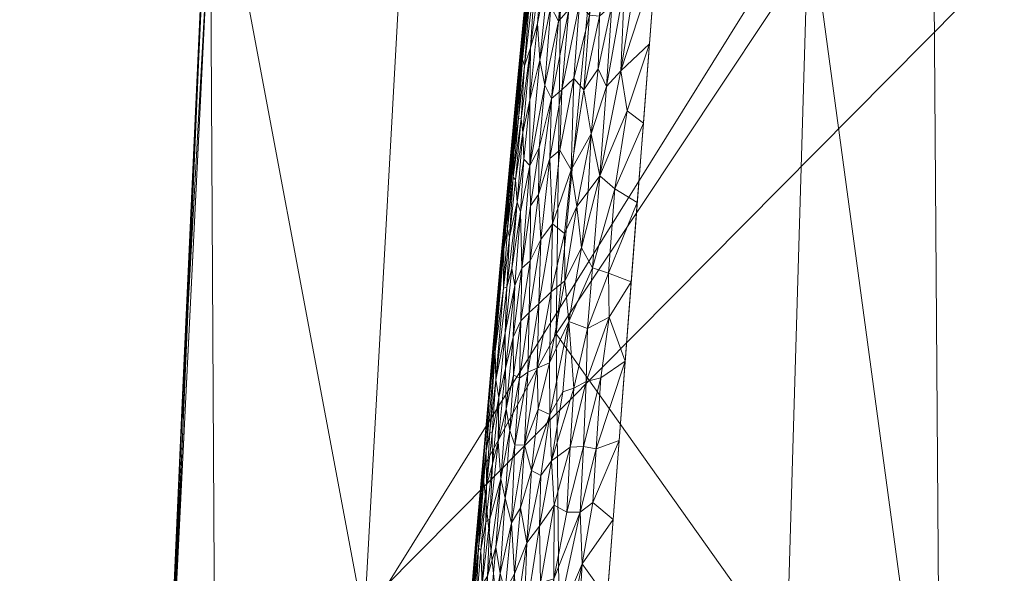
# Model space of a CAD drawing. Header units: millimetres. Extents: x -25 to 25, y -43 to 122.
# Tile 77 of 88: x -22.6 to -11.3, y 62.47 to 68.83. Entities that reach past the tile are written whole.
import ezdxf

# ---------------------------------------------------------------- set-up
doc = ezdxf.new("R2010")
doc.units = ezdxf.units.MM
doc.layers.add('A-GENM', color=13, linetype='Continuous')

# ---------------------------------------------------------------- blocks, each defined once
blk = doc.blocks.new('Model_FFAS1701-101A00BF0 - Model_FFAS1701-101A00BF0-430332-Preview')
at = {"layer": 'A-GENM', "lineweight": 9}
mesh = blk.add_polyface(dxfattribs=at)
corners = [(18.94, 100.042, 118), (18.277, 107.55, 118), (16.639, 114.112, 118), (12.931, 119.028, 118), (6.744, 121.479, 118), (0, 122, 118), (-5.204, 121.714, 118), (-9.768, 120.683, 118), (-13.812, 118.299, 118), (-16.547, 114.328, 118), (-17.913, 109.725, 118), (-18.578, 105, 118), (-18.94, 100.042, 118), (-20.931, 59.776, 118), (-22.136, 23.277, 118), (-22.404, 14.234, 118), (-22.604, 5.189, 118), (-22.168, -2.969, 118), (-20.296, -9.832, 118), (-15.022, -15.107, 118), (-7.708, -17.035, 118), (0, -17.415, 118), (10.007, -16.688, 118), (18.159, -12.877, 118), (21.952, -4.399, 118), (22.604, 5.189, 118), (22.404, 14.234, 118), (22.136, 23.277, 118), (20.936, 59.667, 118)]
mesh.append_faces([[corners[k] for k in face] for face in [(24, 21, 22, 23), (9, 6, 7, 8)]], dxfattribs={"vtx0": -1})
mesh.append_faces([[corners[k] for k in face] for face in [(25, 16, 21, 24)]], dxfattribs={"vtx0": -1, "vtx1": -1, "vtx2": -1})
mesh.append_faces([[corners[k] for k in face] for face in [(25, 15, 16), (6, 9, 10)]], dxfattribs={"vtx0": -1, "vtx2": -1})
mesh.append_faces([[corners[k] for k in face] for face in [(11, 0, 1, 5)]], dxfattribs={"vtx0": -1, "vtx2": -1, "vtx3": -1})
mesh.append_faces([[corners[k] for k in face] for face in [(15, 25, 26, 27), (0, 11, 12, 13)]], dxfattribs={"vtx0": -1, "vtx3": -1})
mesh.append_faces([[corners[k] for k in face] for face in [(20, 21, 16, 17), (14, 15, 27, 28), (28, 0, 13, 14), (4, 5, 1, 2), (10, 11, 5, 6)]], dxfattribs={"vtx1": -1, "vtx3": -1})
mesh.append_faces([[corners[k] for k in face] for face in [(2, 3, 4)]], dxfattribs={"vtx2": -1})
mesh.append_faces([[corners[k] for k in face] for face in [(17, 18, 19, 20)]], dxfattribs={"vtx3": -1})
mesh = blk.add_polyface(dxfattribs=at)
corners = [(-22.136, 23.277, 118), (-20.931, 59.776, 118), (-18.94, 100.042, 118), (-18.941, 100.042, 116.5), (-18.941, 100.042, 115), (-20.421, 71.369, 115), (-21.648, 42.685, 115), (-21.745, 39.892, 115), (-21.838, 37.088, 115.001), (-21.925, 34.294, 114.997), (-22.005, 31.51, 115.011), (-22.079, 28.71, 114.964), (-22.139, 25.939, 115.189), (-22.2, 23.146, 115), (-22.168, 23.212, 116.5), (-21.534, 41.526, 118), (-21.672, 41.324, 116.501), (-21.933, 33.179, 116.341), (-21.778, 38.523, 115.8), (-19.936, 79.909, 118), (-21.034, 57.027, 115), (-19.926, 80.947, 115), (-20.196, 75.877, 116.468), (-21.232, 50.651, 118), (-21.169, 54.471, 116.579), (-21.606, 43.506, 115.786), (-21.341, 49.856, 115), (-21.439, 47.716, 116.539), (-19.396, 90.826, 118), (-20.727, 64.691, 116.175), (-19.603, 87.624, 116.167), (-20.433, 69.842, 118), (-21.31, 51.234, 115.833), (-21.066, 57.103, 115.83), (-21.835, 32.402, 118), (-21.684, 36.964, 118), (-21.914, 33.258, 117.212), (-22.067, 27.374, 117.199), (-22.072, 27.961, 116.273), (-20.738, 64.305, 117.19), (-20.419, 71.202, 117.148), (-20.116, 77.46, 117.23), (-20.728, 64.198, 115), (-19.357, 92.295, 117.023), (-19.74, 84.93, 117.32), (-19.433, 90.495, 115), (-18.941, 100.042, 115.562)]
mesh.append_faces([[corners[k] for k in face] for face in [(14, 12, 13), (45, 46, 4)]], dxfattribs={"vtx0": -1})
mesh.append_faces([[corners[k] for k in face] for face in [(9, 18, 8), (0, 37, 14), (19, 40, 31), (2, 43, 28)]], dxfattribs={"vtx0": -1, "vtx1": -1})
mesh.append_faces([[corners[k] for k in face] for face in [(3, 30, 43), (14, 37, 38), (25, 27, 32), (23, 24, 27), (9, 17, 18), (34, 36, 37), (32, 33, 20), (18, 16, 25), (17, 16, 18), (18, 25, 7), (29, 22, 5), (40, 29, 39), (43, 44, 28), (16, 27, 25), (27, 16, 15), (32, 27, 24), (30, 21, 22), (39, 24, 1), (22, 40, 41), (30, 46, 45), (32, 24, 33), (40, 19, 41), (25, 32, 26), (24, 29, 33), (33, 29, 42), (16, 17, 36), (15, 16, 36), (38, 37, 36), (38, 36, 17), (38, 17, 10), (12, 14, 38), (40, 39, 31), (24, 39, 29), (29, 40, 22), (22, 41, 44), (30, 22, 44), (30, 44, 43), (19, 44, 41)]], dxfattribs={"vtx0": -1, "vtx1": -1, "vtx2": -1})
mesh.append_faces([[corners[k] for k in face] for face in [(18, 7, 8), (24, 23, 1), (36, 35, 15), (17, 9, 10), (39, 1, 31), (32, 20, 26), (36, 34, 35), (44, 19, 28), (29, 5, 42), (30, 3, 46)]], dxfattribs={"vtx0": -1, "vtx2": -1})
mesh.append_faces([[corners[k] for k in face] for face in [(21, 5, 22), (6, 7, 25), (0, 34, 37), (11, 12, 38), (10, 11, 38), (42, 20, 33), (15, 23, 27), (26, 6, 25), (2, 3, 43), (45, 21, 30)]], dxfattribs={"vtx1": -1, "vtx2": -1})
mesh = blk.add_polyface(dxfattribs=at)
corners = [(18.941, 100.042, 115), (20.421, 71.369, 115), (21.648, 42.685, 115), (18.875, 42.685, 105.548), (9.839, 42.685, 101.601), (0, 42.685, 100.969), (-9.839, 42.685, 101.601), (-18.875, 42.685, 105.548), (-21.648, 42.685, 115), (-20.421, 71.369, 115), (-18.941, 100.042, 115), (-14.277, 100.042, 106.555), (-4.843, 100.042, 104.332), (4.843, 100.042, 104.332), (14.277, 100.042, 106.555), (13.544, 70.118, 104.177), (-13.546, 70.116, 104.178), (4.586, 67.595, 102.482), (-4.588, 67.159, 102.457), (-16.819, 100.042, 111.157), (-17.571, 81.432, 107.628), (-18.651, 61.918, 107.037), (-20.261, 42.685, 110.274), (16.818, 100.042, 111.155), (17.572, 81.418, 107.628), (18.645, 61.913, 107.03), (20.261, 42.685, 110.274), (14.357, 42.685, 103.575), (9.56, 100.042, 105.443), (7.758, 83.008, 103.638), (2.128, 84.521, 103.339), (12.684, 86.276, 104.917), (0, 100.042, 104.332), (-14.357, 42.685, 103.575), (-9.56, 100.042, 105.443), (-7.761, 82.808, 103.627), (-12.679, 86.275, 104.915), (-2.822, 85.641, 103.421)]
mesh.append_faces([[corners[k] for k in face] for face in [(26, 1, 2)]], dxfattribs={"vtx0": -1})
mesh.append_faces([[corners[k] for k in face] for face in [(6, 18, 5), (7, 21, 33), (23, 24, 14), (32, 37, 12)]], dxfattribs={"vtx0": -1, "vtx1": -1})
mesh.append_faces([[corners[k] for k in face] for face in [(30, 13, 29), (9, 20, 21), (24, 15, 31), (35, 12, 37), (18, 35, 37), (21, 20, 16), (29, 17, 30), (25, 15, 24), (1, 26, 25), (9, 19, 20), (25, 27, 15), (9, 21, 22), (16, 18, 6), (17, 5, 18), (31, 29, 28), (23, 1, 24), (11, 36, 20), (24, 1, 25), (15, 4, 17), (15, 17, 29), (18, 30, 17), (37, 32, 30), (24, 31, 14), (29, 31, 15), (33, 21, 16), (18, 16, 35), (36, 35, 16), (35, 36, 34), (20, 36, 16), (18, 37, 30)]], dxfattribs={"vtx0": -1, "vtx1": -1, "vtx2": -1})
mesh.append_faces([[corners[k] for k in face] for face in [(21, 7, 22), (15, 27, 4), (16, 6, 33), (29, 13, 28), (36, 11, 34)]], dxfattribs={"vtx0": -1, "vtx2": -1})
mesh.append_faces([[corners[k] for k in face] for face in [(4, 5, 17), (19, 11, 20), (34, 12, 35), (3, 27, 25), (26, 3, 25), (28, 14, 31), (32, 13, 30)]], dxfattribs={"vtx1": -1, "vtx2": -1})
mesh.append_faces([[corners[k] for k in face] for face in [(23, 0, 1), (9, 10, 19), (22, 8, 9)]], dxfattribs={"vtx2": -1})
mesh = blk.add_polyface(dxfattribs=at)
corners = [(-0.218, 88.109, 153.78), (-7.526, 87.897, 153.771), (-10.994, 86.855, 153.726), (-12.997, 83.87, 153.599), (-15.307, 69.466, 152.985), (-17.529, 40.322, 151.743), (-18.303, 11.105, 150.498), (-17.896, -3.495, 149.876), (-15.012, -10.047, 149.597), (-8.306, -12.687, 149.484), (6.302, -12.909, 149.475), (13.362, -11.197, 149.548), (17.518, -5.473, 149.791), (18.184, 23.704, 151.035), (13.564, 81.937, 153.517), (10.918, 86.878, 153.727), (5.412, 88.046, 153.777)]
mesh.append_faces([[corners[k] for k in face] for face in [(12, 10, 11)]], dxfattribs={"vtx0": -1})
mesh.append_faces([[corners[k] for k in face] for face in [(1, 3, 0), (13, 6, 12)]], dxfattribs={"vtx0": -1, "vtx1": -1})
mesh.append_faces([[corners[k] for k in face] for face in [(0, 4, 14), (6, 10, 12)]], dxfattribs={"vtx0": -1, "vtx1": -1, "vtx2": -1})
mesh.append_faces([[corners[k] for k in face] for face in [(0, 3, 4), (13, 5, 6), (6, 9, 10), (5, 13, 14)]], dxfattribs={"vtx0": -1, "vtx2": -1})
mesh.append_faces([[corners[k] for k in face] for face in [(8, 9, 7)]], dxfattribs={"vtx1": -1})
mesh.append_faces([[corners[k] for k in face] for face in [(16, 0, 14), (4, 5, 14), (6, 7, 9)]], dxfattribs={"vtx1": -1, "vtx2": -1})
mesh.append_faces([[corners[k] for k in face] for face in [(1, 2, 3), (14, 15, 16)]], dxfattribs={"vtx2": -1})
mesh = blk.add_polyface(dxfattribs=at)
corners = [(14.779, 83.212, 152.07), (16.339, 73.484, 151.656), (17.293, 63.67, 151.238), (18.098, 53.842, 150.819), (18.79, 44.007, 150.399), (19.338, 34.162, 149.979), (17.283, 34.166, 145.705), (13.338, 37.112, 145.186), (8.433, 36.773, 144.945), (3.649, 34.543, 144.757), (-1.621, 34.162, 144.728), (-6.891, 34.162, 144.758), (-12.163, 34.162, 144.915), (-17.353, 34.158, 145.732), (-19.338, 34.162, 149.979), (-18.79, 44.007, 150.399), (-18.098, 53.842, 150.819), (-17.293, 63.67, 151.238), (-16.339, 73.484, 151.656), (-14.779, 83.212, 152.07), (-13.556, 83.212, 148.774), (-10.256, 83.212, 147.999), (-3.96, 83.212, 147.774), (3.958, 83.212, 147.774), (10.255, 83.212, 147.999), (13.555, 83.212, 148.774), (-12.033, 59.006, 146.507), (12.902, 60.554, 146.694), (4.929, 58.802, 146.267), (-4.236, 57.316, 146.17), (-16.335, 54.585, 147.044), (16.639, 54.94, 147.24), (-12.126, 71.729, 147.372), (-7.211, 71.536, 147.09), (12.13, 72.377, 147.418), (7.354, 71.734, 147.106), (-18.115, 46.668, 147.61), (-14.951, 43.515, 145.803), (-16.445, 65.226, 148.358), (0.901, 48.45, 145.611), (16.499, 65.341, 148.443), (-10.986, 46.55, 145.639), (15.513, 74.834, 148.889), (-8.189, 55.533, 146.11), (-5.734, 45.949, 145.476), (-15.513, 74.831, 148.888), (0.245, 63.844, 146.564), (10.767, 48.426, 145.748), (8.919, 59.542, 146.381), (7.097, 49.429, 145.709), (-2.461, 48.338, 145.607), (15.906, 44.299, 146.054), (18.234, 46.889, 147.874), (3.996, 49.486, 145.683), (-3.148, 70.821, 147.001), (-0.001, 83.212, 147.774), (2.011, 73.768, 147.18), (-7.108, 83.212, 147.887), (7.107, 83.212, 147.887), (-14.758, 34.16, 145.324), (1.014, 34.352, 144.742), (-9.527, 34.162, 144.837), (-4.256, 34.162, 144.743), (-8.347, 47.225, 145.595), (4.774, 74.875, 147.263)]
mesh.append_faces([[corners[k] for k in face] for face in [(8, 47, 7), (2, 40, 1), (7, 51, 6), (16, 36, 15), (21, 32, 20), (62, 50, 10), (9, 49, 8), (22, 33, 57), (58, 64, 23)]], dxfattribs={"vtx0": -1, "vtx1": -1})
mesh.append_faces([[corners[k] for k in face] for face in [(51, 52, 6), (26, 30, 38), (9, 39, 53), (27, 47, 48), (51, 47, 27), (55, 56, 54), (2, 31, 40), (33, 29, 43), (35, 24, 34), (40, 42, 1), (26, 41, 37), (34, 25, 42), (34, 27, 48), (48, 35, 34), (53, 28, 49), (54, 33, 22), (26, 32, 33), (12, 37, 41), (44, 63, 43), (16, 30, 36), (33, 32, 21), (50, 62, 44), (13, 15, 36), (38, 45, 32), (64, 58, 35), (38, 18, 45), (37, 36, 30), (38, 30, 17), (36, 37, 13), (26, 37, 30), (28, 39, 46), (26, 38, 32), (56, 28, 46), (63, 44, 11), (39, 50, 46), (31, 27, 40), (42, 27, 34), (43, 41, 26), (61, 41, 63), (42, 40, 27), (33, 43, 26), (44, 43, 29), (44, 29, 50), (32, 45, 20), (29, 33, 54), (64, 28, 56), (48, 49, 28), (51, 27, 31), (49, 48, 47), (35, 48, 28), (47, 8, 49), (46, 50, 29), (50, 39, 10), (47, 51, 7), (31, 3, 52), (6, 52, 4), (31, 52, 51), (9, 53, 49), (39, 28, 53), (29, 54, 46), (64, 56, 23), (54, 56, 46), (41, 43, 63), (28, 64, 35)]], dxfattribs={"vtx0": -1, "vtx1": -1, "vtx2": -1})
mesh.append_faces([[corners[k] for k in face] for face in [(52, 3, 4), (31, 2, 3), (37, 12, 59), (33, 21, 57), (54, 22, 55), (63, 11, 61)]], dxfattribs={"vtx0": -1, "vtx2": -1})
mesh.append_faces([[corners[k] for k in face] for face in [(5, 6, 4)]], dxfattribs={"vtx1": -1})
mesh.append_faces([[corners[k] for k in face] for face in [(60, 10, 39, 9), (0, 1, 42), (18, 19, 45), (16, 17, 30), (24, 25, 34), (17, 18, 38), (25, 0, 42), (19, 20, 45), (55, 23, 56), (58, 24, 35), (59, 13, 37), (61, 12, 41), (62, 11, 44)]], dxfattribs={"vtx1": -1, "vtx2": -1})
mesh.append_faces([[corners[k] for k in face] for face in [(13, 14, 15)]], dxfattribs={"vtx2": -1})
mesh = blk.add_polyface(dxfattribs=at)
corners = [(-16.273, 69.612, 152.837), (-16.42, 68.816, 152.761), (-16.302, 68.952, 152.824), (-16.808, 68.303, 152.249), (-16.688, 69.355, 152.361), (-16.745, 69.179, 152.199), (-16.336, 69.81, 152.798), (-16.506, 68.986, 152.692), (-16.789, 69.126, 151.877), (-16.728, 69.661, 152.015), (-16.728, 69.799, 151.788), (-16.765, 69.421, 151.637), (-16.693, 70.147, 151.652), (-16.422, 69.705, 152.737), (-16.407, 70.341, 152.721), (-16.515, 69.535, 152.653), (-15.95, 68.873, 152.922), (-15.808, 69.002, 152.945), (-15.806, 69.584, 152.963), (-16.634, 68.369, 152.591), (-16.563, 70.452, 152.457), (-16.595, 69.628, 152.527), (-15.689, 70.37, 153.002), (-15.653, 69.734, 152.984), (-15.5, 69.534, 152.985), (-15.466, 70.377, 153.019), (-16.825, 68.808, 151.712), (-16.646, 70.442, 152.097), (-16.639, 70.184, 152.28), (-16.74, 68.51, 152.399), (-16.661, 68.79, 152.516), (-16.179, 69.02, 152.872), (-16.157, 69.758, 152.887), (-16.015, 69.903, 152.933), (-16.064, 68.885, 152.9), (-15.892, 69.817, 152.957), (-16.495, 70.16, 152.629), (-15.662, 69.23, 152.965), (-15.704, 68.246, 152.926), (-15.307, 69.466, 152.985), (-15.162, 70.366, 153.024), (-16.805, 68.832, 152.017), (-16.697, 69.804, 151.5), (-16.816, 68.577, 151.447)]
mesh.append_faces([[corners[k] for k in face] for face in [(43, 11, 42)]], dxfattribs={"vtx0": -1, "vtx1": -1})
mesh.append_faces([[corners[k] for k in face] for face in [(0, 1, 2), (3, 4, 5), (1, 6, 7), (8, 9, 10), (11, 10, 12), (13, 14, 15), (16, 17, 18), (15, 19, 7), (20, 4, 21), (22, 18, 23), (24, 25, 23), (26, 8, 10), (27, 9, 5), (28, 5, 4), (29, 30, 21), (21, 4, 29), (15, 21, 30), (31, 32, 2), (0, 2, 32), (1, 0, 6), (32, 31, 33), (34, 33, 31), (33, 34, 35), (16, 18, 35), (6, 13, 7), (15, 36, 21), (15, 7, 13), (16, 35, 34), (23, 18, 17), (23, 37, 24), (37, 23, 17), (38, 39, 24), (38, 24, 37), (9, 8, 41), (5, 9, 41), (11, 12, 42), (10, 11, 26)]], dxfattribs={"vtx0": -1, "vtx1": -1, "vtx2": -1})
mesh.append_faces([[corners[k] for k in face] for face in [(24, 39, 40)]], dxfattribs={"vtx0": -1, "vtx2": -1})
mesh = blk.add_polyface(dxfattribs=at)
corners = [(-16.634, 68.369, 152.591), (-16.515, 69.535, 152.653), (-16.661, 68.79, 152.516), (-15.808, 69.002, 152.945), (-15.963, 68.268, 152.903), (-15.869, 68.065, 152.907), (-16.884, 68.126, 151.853), (-16.805, 68.832, 152.017), (-16.789, 69.126, 151.877), (-16.825, 68.808, 151.712), (-16.921, 67.807, 151.644), (-16.876, 68.079, 151.992), (-16.831, 68.375, 152.121), (-16.245, 68.159, 152.839), (-16.179, 69.02, 152.872), (-16.382, 68.029, 152.786), (-16.501, 67.93, 152.724), (-16.302, 68.952, 152.824), (-16.816, 68.577, 151.447), (-16.935, 67.35, 151.395), (-16.765, 69.421, 151.637), (-16.808, 68.303, 152.249), (-16.74, 68.51, 152.399), (-16.688, 69.355, 152.361), (-16.745, 69.179, 152.199), (-16.748, 67.908, 152.47), (-16.577, 68.082, 152.664), (-16.506, 68.986, 152.692), (-16.42, 68.816, 152.761), (-16.129, 68.029, 152.867), (-16.064, 68.885, 152.9), (-15.95, 68.873, 152.922), (-16.828, 67.538, 152.361), (-16.849, 67.696, 152.275), (-16.044, 67.521, 152.869), (-15.704, 68.246, 152.926), (-15.662, 69.23, 152.965), (-15.376, 68.555, 152.947), (-15.632, 67.787, 152.912), (-15.445, 67.645, 152.908), (-16.878, 67.7, 152.172), (-16.932, 67.309, 152.065), (-15.307, 69.466, 152.985)]
mesh.append_faces([[corners[k] for k in face] for face in [(37, 38, 39)]], dxfattribs={"vtx0": -1, "vtx1": -1})
mesh.append_faces([[corners[k] for k in face] for face in [(0, 1, 2), (3, 4, 5), (6, 7, 8), (6, 9, 10), (11, 12, 7), (13, 14, 15), (16, 15, 17), (18, 10, 9), (9, 20, 18), (21, 22, 23), (12, 24, 7), (22, 25, 2), (0, 2, 25), (0, 26, 27), (28, 27, 26), (16, 28, 26), (15, 14, 17), (13, 29, 30), (14, 13, 30), (31, 4, 3), (17, 28, 16), (25, 22, 32), (33, 22, 21), (30, 29, 31), (4, 29, 34), (29, 4, 31), (5, 4, 34), (5, 35, 36), (22, 33, 32), (40, 33, 21), (12, 40, 21), (24, 12, 21), (7, 6, 11), (41, 12, 11), (5, 36, 3), (37, 35, 38), (6, 8, 9)]], dxfattribs={"vtx0": -1, "vtx1": -1, "vtx2": -1})
mesh.append_faces([[corners[k] for k in face] for face in [(10, 18, 19), (35, 37, 42)]], dxfattribs={"vtx0": -1, "vtx2": -1})
mesh = blk.add_polyface(dxfattribs=at)
corners = [(-16.382, 68.029, 152.786), (-16.501, 67.93, 152.724), (-16.519, 67.24, 152.719), (-16.982, 67.079, 151.819), (-16.921, 67.807, 151.644), (-17.021, 66.733, 151.589), (-16.403, 67.333, 152.774), (-16.634, 68.369, 152.591), (-16.75, 67.158, 152.532), (-16.577, 68.082, 152.664), (-15.632, 67.787, 152.912), (-15.944, 67.038, 152.865), (-15.773, 66.889, 152.871), (-15.869, 68.065, 152.907), (-16.044, 67.521, 152.869), (-15.445, 67.645, 152.908), (-16.74, 66.697, 152.568), (-16.643, 67.361, 152.632), (-16.245, 68.159, 152.839), (-16.273, 67.11, 152.813), (-16.129, 68.029, 152.867), (-16.828, 67.538, 152.361), (-16.911, 66.993, 152.253), (-16.895, 66.738, 152.341), (-16.878, 67.7, 152.172), (-16.938, 67.024, 152.153), (-16.849, 67.696, 152.275), (-16.831, 68.375, 152.121), (-16.932, 67.309, 152.065), (-16.935, 67.35, 151.395), (-16.884, 68.126, 151.853), (-16.984, 66.918, 151.946), (-16.876, 68.079, 151.992), (-16.748, 67.908, 152.47), (-16.65, 66.824, 152.642), (-16.487, 66.488, 152.734), (-16.819, 67.231, 152.425), (-15.704, 68.246, 152.926), (-15.515, 66.734, 152.869), (-16.855, 66.628, 152.43), (-16.207, 66.686, 152.818), (-16.079, 66.861, 152.844)]
mesh.append_faces([[corners[k] for k in face] for face in [(0, 1, 2), (3, 4, 5), (6, 0, 2), (7, 8, 9), (10, 11, 12), (13, 14, 11), (15, 10, 12), (8, 16, 17), (18, 19, 20), (21, 22, 23), (24, 25, 26), (24, 27, 28), (5, 4, 29), (30, 4, 3), (3, 31, 32), (21, 26, 22), (8, 7, 33), (17, 1, 9), (2, 1, 34), (6, 2, 35), (19, 6, 35), (18, 0, 6), (19, 18, 6), (19, 14, 20), (33, 36, 8), (21, 23, 36), (24, 28, 25), (37, 13, 11), (8, 36, 39), (21, 36, 33), (26, 25, 22), (3, 32, 30), (14, 19, 40), (11, 10, 37), (32, 31, 28), (1, 17, 34), (8, 17, 9), (11, 14, 41), (14, 40, 41)]], dxfattribs={"vtx0": -1, "vtx1": -1, "vtx2": -1})
mesh.append_faces([[corners[k] for k in face] for face in [(38, 15, 12)]], dxfattribs={"vtx1": -1, "vtx2": -1})
mesh = blk.add_polyface(dxfattribs=at)
corners = [(-16.981, 66.334, 152.191), (-17.003, 66.426, 152.077), (-17.05, 65.751, 152.109), (-15.515, 66.734, 152.869), (-15.773, 66.889, 152.871), (-15.845, 65.922, 152.831), (-16.156, 66.213, 152.813), (-16.207, 66.686, 152.818), (-16.348, 65.832, 152.767), (-17.045, 66.202, 151.945), (-16.984, 66.918, 151.946), (-17.047, 66.342, 151.817), (-15.944, 67.038, 152.865), (-16.03, 65.985, 152.821), (-16.65, 66.824, 152.642), (-16.622, 66.309, 152.668), (-16.519, 67.24, 152.719), (-16.842, 65.98, 152.496), (-16.855, 66.628, 152.43), (-16.921, 65.781, 152.406), (-16.895, 66.738, 152.341), (-16.954, 65.975, 152.327), (-16.982, 67.079, 151.819), (-17.055, 66.124, 151.343), (-17.021, 66.733, 151.589), (-16.935, 67.35, 151.395), (-17.099, 65.842, 151.699), (-17.091, 65.968, 151.544), (-16.75, 67.158, 152.532), (-16.74, 66.697, 152.568), (-16.746, 66.064, 152.586), (-16.487, 66.488, 152.734), (-16.504, 65.706, 152.719), (-16.352, 66.376, 152.777), (-17.014, 65.76, 152.221), (-16.819, 67.231, 152.425), (-16.911, 66.993, 152.253), (-16.938, 67.024, 152.153), (-16.932, 67.309, 152.065), (-16.079, 66.861, 152.844), (-15.584, 65.823, 152.83), (-16.273, 67.11, 152.813), (-16.643, 67.361, 152.632)]
mesh.append_faces([[corners[k] for k in face] for face in [(23, 24, 25)]], dxfattribs={"vtx0": -1, "vtx1": -1})
mesh.append_faces([[corners[k] for k in face] for face in [(0, 1, 2), (3, 4, 5), (6, 7, 8), (9, 10, 11), (12, 6, 13), (14, 15, 16), (17, 18, 19), (20, 21, 18), (22, 11, 10), (24, 26, 11), (26, 24, 27), (19, 18, 21), (28, 17, 29), (14, 30, 15), (31, 16, 15), (31, 32, 33), (33, 8, 7), (18, 17, 28), (30, 14, 29), (34, 21, 20), (35, 20, 18), (20, 36, 0), (20, 0, 34), (37, 0, 36), (10, 1, 38), (39, 6, 12), (4, 12, 13), (5, 4, 13), (38, 1, 37), (0, 37, 1), (6, 39, 7), (33, 7, 41), (31, 33, 41), (1, 10, 9), (24, 11, 22), (24, 23, 27), (30, 29, 17), (42, 29, 14)]], dxfattribs={"vtx0": -1, "vtx1": -1, "vtx2": -1})
mesh.append_faces([[corners[k] for k in face] for face in [(5, 40, 3)]], dxfattribs={"vtx0": -1, "vtx2": -1})
mesh = blk.add_polyface(dxfattribs=at)
corners = [(-17.146, 65.022, 151.929), (-17.05, 65.751, 152.109), (-17.045, 66.202, 151.945), (-17.113, 65.565, 151.836), (-17.153, 65.207, 151.721), (-17.055, 66.124, 151.343), (-17.174, 64.897, 151.29), (-17.162, 65.191, 151.517), (-17.003, 66.426, 152.077), (-16.85, 65.376, 152.517), (-16.746, 66.064, 152.586), (-16.842, 65.98, 152.496), (-16.981, 66.334, 152.191), (-17.014, 65.76, 152.221), (-16.3, 65.368, 152.766), (-16.03, 65.985, 152.821), (-16.156, 66.213, 152.813), (-17.139, 64.698, 152.077), (-16.757, 65.469, 152.592), (-16.644, 65.57, 152.659), (-16.622, 66.309, 152.668), (-16.664, 64.83, 152.648), (-16.504, 65.706, 152.719), (-16.523, 64.893, 152.701), (-16.348, 65.832, 152.767), (-17.047, 66.342, 151.817), (-17.091, 65.968, 151.544), (-17.099, 65.842, 151.699), (-16.773, 64.786, 152.59), (-16.487, 66.488, 152.734), (-16.867, 64.715, 152.524), (-16.939, 65.188, 152.429), (-16.921, 65.781, 152.406), (-17.031, 65.238, 152.269), (-17.028, 64.827, 152.326), (-16.954, 65.975, 152.327), (-15.845, 65.922, 152.831), (-16.086, 65.288, 152.792), (-16.352, 66.376, 152.777), (-15.837, 65.418, 152.811), (-15.584, 65.823, 152.83), (-15.654, 64.912, 152.791)]
mesh.append_faces([[corners[k] for k in face] for face in [(0, 1, 2), (0, 3, 4), (1, 8, 2), (9, 10, 11), (12, 1, 13), (14, 15, 16), (17, 1, 0), (18, 19, 20), (19, 21, 22), (23, 24, 22), (25, 3, 2), (26, 7, 27), (18, 28, 19), (29, 20, 19), (29, 19, 22), (9, 30, 18), (10, 9, 18), (9, 11, 31), (11, 32, 31), (33, 34, 32), (34, 31, 32), (32, 35, 33), (20, 10, 18), (35, 13, 33), (33, 13, 17), (17, 13, 1), (36, 15, 37), (14, 16, 24), (23, 14, 24), (22, 24, 38), (39, 40, 36), (14, 37, 15), (3, 25, 27), (4, 3, 27), (0, 2, 3), (7, 4, 27), (5, 7, 26), (39, 36, 37)]], dxfattribs={"vtx0": -1, "vtx1": -1, "vtx2": -1})
mesh.append_faces([[corners[k] for k in face] for face in [(39, 41, 40)]], dxfattribs={"vtx0": -1, "vtx2": -1})
mesh.append_faces([[corners[k] for k in face] for face in [(5, 6, 7)]], dxfattribs={"vtx1": -1, "vtx2": -1})
mesh = blk.add_polyface(dxfattribs=at)
corners = [(-16.939, 65.188, 152.429), (-16.937, 64.755, 152.457), (-16.85, 65.376, 152.517), (-16.867, 64.715, 152.524), (-16.919, 63.945, 152.502), (-16.773, 64.786, 152.59), (-16.242, 64.6, 152.752), (-16.086, 65.288, 152.792), (-16.3, 65.368, 152.766), (-17.11, 63.985, 152.273), (-17.02, 64.364, 152.379), (-17.028, 64.827, 152.326), (-17.106, 64.495, 152.214), (-17.031, 65.238, 152.269), (-16.651, 64.359, 152.649), (-16.523, 64.893, 152.701), (-16.664, 64.83, 152.648), (-16.979, 64.114, 152.442), (-16.644, 65.57, 152.659), (-16.101, 64.677, 152.769), (-16.133, 63.932, 152.739), (-15.934, 64.719, 152.78), (-15.654, 64.912, 152.791), (-15.988, 63.903, 152.746), (-17.174, 64.897, 151.29), (-17.255, 64.137, 151.485), (-17.162, 65.191, 151.517), (-17.248, 63.883, 151.865), (-17.146, 65.022, 151.929), (-17.21, 64.548, 151.717), (-17.139, 64.698, 152.077), (-17.153, 65.207, 151.721), (-17.207, 64.098, 151.988), (-17.181, 64.085, 152.089), (-16.504, 65.706, 152.719), (-16.81, 63.949, 152.574), (-16.52, 64.298, 152.691), (-16.757, 65.469, 152.592), (-16.369, 64.558, 152.731), (-16.287, 63.924, 152.724), (-15.837, 65.418, 152.811), (-15.723, 64.001, 152.752), (-16.498, 63.766, 152.684)]
mesh.append_faces([[corners[k] for k in face] for face in [(0, 1, 2), (3, 4, 5), (6, 7, 8), (9, 10, 11), (12, 11, 13), (14, 15, 16), (11, 10, 0), (1, 10, 17), (16, 18, 5), (19, 20, 21), (22, 21, 23), (24, 25, 26), (27, 28, 29), (30, 12, 13), (29, 31, 26), (32, 28, 27), (30, 32, 33), (29, 26, 25), (16, 15, 34), (16, 5, 35), (15, 36, 8), (3, 5, 37), (2, 1, 3), (9, 11, 12), (33, 12, 30), (8, 38, 6), (6, 39, 19), (19, 21, 40), (7, 6, 19), (42, 6, 38), (7, 19, 40), (8, 36, 38), (14, 36, 15), (10, 1, 0), (3, 1, 17), (28, 31, 29), (28, 32, 30), (35, 14, 16), (22, 40, 21)]], dxfattribs={"vtx0": -1, "vtx1": -1, "vtx2": -1})
mesh.append_faces([[corners[k] for k in face] for face in [(23, 41, 22)]], dxfattribs={"vtx0": -1, "vtx2": -1})
mesh = blk.add_polyface(dxfattribs=at)
corners = [(-16.101, 64.677, 152.769), (-16.287, 63.924, 152.724), (-16.133, 63.932, 152.739), (-17.255, 64.137, 151.485), (-17.312, 63.49, 151.396), (-17.306, 63.539, 151.536), (-17.248, 63.883, 151.865), (-17.246, 63.478, 152.021), (-17.207, 64.098, 151.988), (-16.242, 64.6, 152.752), (-16.498, 63.766, 152.684), (-17.177, 63.733, 152.169), (-17.208, 63.095, 152.192), (-17.11, 63.985, 152.273), (-16.867, 64.715, 152.524), (-16.979, 64.114, 152.442), (-16.919, 63.945, 152.502), (-16.369, 64.558, 152.731), (-16.52, 64.298, 152.691), (-17.293, 63.67, 151.238), (-17.174, 64.897, 151.29), (-17.311, 63.396, 151.66), (-17.21, 64.548, 151.717), (-16.621, 63.599, 152.649), (-16.81, 63.949, 152.574), (-16.728, 63.656, 152.612), (-16.651, 64.359, 152.649), (-16.773, 64.786, 152.59), (-16.959, 63.053, 152.489), (-17.032, 63.337, 152.421), (-17.083, 63.558, 152.351), (-17.02, 64.364, 152.379), (-17.106, 64.495, 152.214), (-16.026, 63.287, 152.72), (-15.723, 64.001, 152.752), (-15.988, 63.903, 152.746), (-16.172, 63.176, 152.709), (-16.468, 63.259, 152.677), (-16.325, 63.176, 152.695), (-15.934, 64.719, 152.78), (-16.636, 63.016, 152.633), (-15.793, 63.091, 152.714), (-17.31, 63.262, 151.784), (-17.181, 64.085, 152.089), (-16.856, 63.225, 152.55)]
mesh.append_faces([[corners[k] for k in face] for face in [(19, 3, 20), (34, 33, 41)]], dxfattribs={"vtx0": -1, "vtx1": -1})
mesh.append_faces([[corners[k] for k in face] for face in [(0, 1, 2), (3, 4, 5), (6, 7, 8), (1, 9, 10), (11, 12, 13), (14, 15, 16), (17, 18, 10), (3, 19, 4), (21, 6, 22), (5, 22, 3), (10, 18, 23), (24, 25, 26), (27, 16, 24), (24, 16, 28), (15, 29, 16), (30, 15, 31), (15, 30, 29), (13, 30, 31), (28, 16, 29), (11, 13, 32), (30, 13, 12), (33, 34, 35), (35, 2, 36), (1, 37, 38), (2, 1, 38), (36, 2, 38), (35, 36, 33), (39, 2, 35), (1, 10, 37), (10, 23, 40), (18, 25, 23), (22, 5, 21), (6, 21, 42), (43, 8, 7), (7, 11, 43), (32, 43, 11), (18, 26, 25), (24, 44, 25)]], dxfattribs={"vtx0": -1, "vtx1": -1, "vtx2": -1})
mesh = blk.add_polyface(dxfattribs=at)
corners = [(-17.31, 63.262, 151.784), (-17.412, 62.174, 151.658), (-17.338, 62.764, 151.852), (-17.208, 63.095, 152.192), (-17.177, 63.733, 152.169), (-17.253, 63.067, 152.092), (-17.294, 62.344, 152.11), (-17.235, 62.44, 152.217), (-16.959, 63.053, 152.489), (-16.856, 63.225, 152.55), (-16.81, 63.949, 152.574), (-17.032, 62.274, 152.449), (-17.089, 62.474, 152.398), (-17.246, 63.478, 152.021), (-17.248, 63.883, 151.865), (-17.083, 63.558, 152.351), (-17.137, 62.773, 152.333), (-17.032, 63.337, 152.421), (-16.926, 62.469, 152.514), (-16.468, 63.259, 152.677), (-16.636, 63.016, 152.633), (-16.625, 62.365, 152.622), (-17.371, 62.808, 151.448), (-17.421, 62.192, 151.493), (-17.369, 62.762, 151.587), (-17.312, 63.49, 151.396), (-17.394, 62.442, 151.186), (-17.311, 62.739, 151.98), (-16.784, 62.823, 152.581), (-16.728, 63.656, 152.612), (-16.816, 61.861, 152.557), (-16.621, 63.599, 152.649), (-16.473, 62.411, 152.652), (-16.498, 63.766, 152.684), (-16.172, 63.176, 152.709), (-16.325, 63.176, 152.695), (-16.147, 62.585, 152.688), (-15.862, 62.18, 152.675), (-15.793, 63.091, 152.714), (-16.026, 63.287, 152.72), (-17.311, 63.396, 151.66), (-17.306, 63.539, 151.536), (-17.293, 63.67, 151.238)]
mesh.append_faces([[corners[k] for k in face] for face in [(26, 25, 42)]], dxfattribs={"vtx0": -1, "vtx1": -1})
mesh.append_faces([[corners[k] for k in face] for face in [(0, 1, 2), (3, 4, 5), (6, 7, 3), (5, 6, 3), (8, 9, 10), (11, 8, 12), (13, 14, 2), (15, 16, 17), (8, 18, 9), (19, 20, 21), (22, 23, 24), (0, 2, 14), (25, 26, 22), (8, 17, 12), (7, 15, 3), (12, 17, 16), (8, 11, 18), (5, 4, 13), (27, 5, 13), (27, 6, 5), (13, 2, 27), (15, 7, 16), (9, 28, 29), (28, 30, 20), (31, 28, 20), (21, 32, 19), (33, 20, 19), (34, 35, 32), (39, 34, 36), (32, 35, 19), (28, 31, 29), (36, 38, 39), (24, 40, 41), (0, 24, 1), (22, 24, 41), (22, 41, 25), (0, 40, 24), (28, 9, 18)]], dxfattribs={"vtx0": -1, "vtx1": -1, "vtx2": -1})
mesh.append_faces([[corners[k] for k in face] for face in [(36, 37, 38)]], dxfattribs={"vtx0": -1, "vtx2": -1})
mesh = blk.add_polyface(dxfattribs=at)
corners = [(-17.417, 61.857, 151.804), (-17.372, 61.999, 151.953), (-17.338, 62.764, 151.852), (-17.031, 61.593, 152.457), (-16.908, 61.961, 152.522), (-16.926, 62.469, 152.514), (-16.816, 61.861, 152.557), (-16.764, 61.479, 152.567), (-16.625, 62.365, 152.622), (-16.636, 63.016, 152.633), (-17.089, 62.474, 152.398), (-17.137, 62.773, 152.333), (-17.244, 61.577, 152.271), (-17.426, 62.166, 151.353), (-17.421, 62.192, 151.493), (-17.371, 62.808, 151.448), (-17.294, 62.344, 152.11), (-17.372, 61.618, 152.035), (-17.321, 61.686, 152.141), (-16.451, 61.871, 152.638), (-16.147, 62.585, 152.688), (-16.172, 63.176, 152.709), (-16.406, 61.319, 152.624), (-17.311, 62.739, 151.98), (-17.412, 62.174, 151.658), (-17.48, 61.362, 151.63), (-17.487, 61.458, 151.284), (-17.477, 61.554, 151.433), (-16.784, 62.823, 152.581), (-17.235, 62.44, 152.217), (-17.032, 62.274, 152.449), (-17.126, 61.858, 152.383), (-17.152, 61.276, 152.376), (-17.434, 61.248, 151.923), (-16.206, 61.584, 152.646), (-16.473, 62.411, 152.652), (-16.621, 61.682, 152.605), (-17.394, 62.442, 151.186), (-17.494, 61.213, 151.133), (-17.369, 62.762, 151.587), (-15.862, 62.18, 152.675)]
mesh.append_faces([[corners[k] for k in face] for face in [(0, 1, 2), (3, 4, 5), (6, 7, 8), (9, 6, 8), (10, 11, 12), (13, 14, 15), (16, 17, 18), (19, 20, 21), (22, 20, 19), (1, 16, 23), (24, 25, 0), (13, 26, 27), (28, 5, 4), (11, 29, 12), (30, 31, 32), (16, 18, 29), (17, 16, 1), (2, 1, 23), (12, 29, 18), (0, 33, 1), (14, 25, 24), (31, 30, 10), (3, 30, 32), (10, 12, 31), (3, 5, 30), (6, 28, 4), (34, 20, 22), (35, 36, 19), (7, 36, 8), (35, 8, 36), (21, 35, 19), (24, 0, 2), (27, 14, 13), (15, 37, 13), (37, 26, 13), (25, 14, 27), (14, 24, 39), (20, 34, 40)]], dxfattribs={"vtx0": -1, "vtx1": -1, "vtx2": -1})
mesh.append_faces([[corners[k] for k in face] for face in [(37, 38, 26)]], dxfattribs={"vtx1": -1, "vtx2": -1})

msp = doc.modelspace()

# ---------------------------------------------------------------- block references
at = {"layer": 'A-GENM', "lineweight": 9}
msp.add_blockref('Model_FFAS1701-101A00BF0 - Model_FFAS1701-101A00BF0-430332-Preview', (0, 0), dxfattribs=at)

doc.saveas('drawing.dxf')
